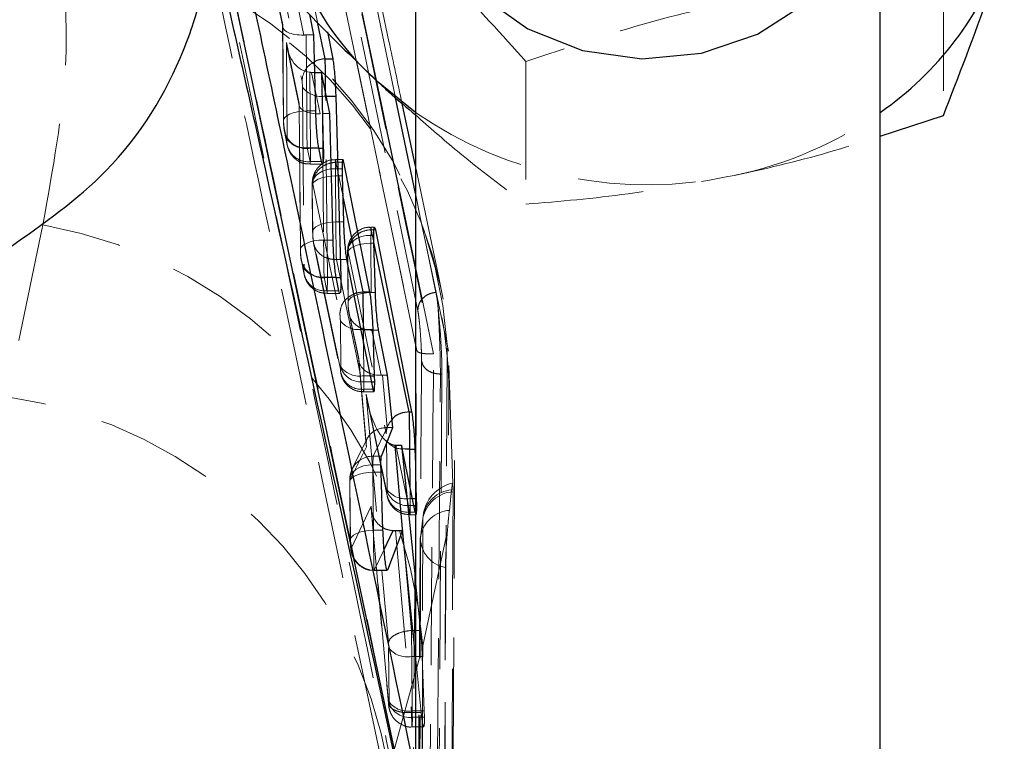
# Model space of a CAD drawing. Header units: millimetres. Extents: x 60 to 704, y 20 to 284.
# Tile 27 of 38: x 303.63 to 314.23, y 249.42 to 257.18. Entities that reach past the tile are written whole.
import ezdxf

# ---------------------------------------------------------------- set-up
doc = ezdxf.new("R2010")
doc.units = ezdxf.units.MM
doc.linetypes.add('HIDDEN', pattern=[1.905, 1.27, -0.635])

msp = doc.modelspace()

# ---------------------------------------------------------------- linework, layer by layer
at = {"color": 7, "linetype": 'HIDDEN', "lineweight": 18}
for p, q in [((307.473, 256.5253), (305.7667, 264.7027)), ((306.5333, 260.7217), (307.9175, 254.0467)), ((307.9046, 253.6311), (306.7162, 259.3275)), ((306.7251, 259.2867), (307.9064, 253.6218)), ((306.8383, 257.1523), (306.5193, 258.6775)), ((306.62, 258.6775), (306.944, 257.0478)), ((306.2703, 258.4397), (306.6718, 256.5199)), ((306.4632, 257.1251), (306.2741, 258.0289)), ((306.2784, 257.989), (306.4636, 257.1038)), ((306.5231, 257.8137), (306.6901, 257.0152)), ((313.5709, 257.684), (313.5709, 256.1487)), ((306.4624, 257.1149), (306.4719, 256.0918)), ((306.4728, 256.0828), (306.4632, 257.1251)), ((306.7143, 257.0157), (306.7218, 256.1999)), ((306.7143, 257.0157), (306.7991, 257.0157)), ((306.6402, 256.2785), (306.503, 256.9346)), ((306.503, 256.9346), (306.5127, 255.8923)), ((306.5112, 256.876), (306.6406, 256.2572)), ((309.0799, 256.73), (309.0799, 255.1948)), ((306.7617, 255.7976), (306.7541, 256.6142)), ((306.7741, 256.6135), (306.8089, 256.6135)), ((306.7741, 256.6135), (306.8672, 256.1686)), ((306.6718, 256.5199), (306.6767, 256.4534)), ((306.6767, 256.4534), (306.6948, 254.5018)), ((306.9438, 254.4071), (306.9257, 256.3588)), ((306.9257, 256.3588), (306.9311, 256.3588)), ((306.6394, 256.2683), (306.654, 254.7013)), ((306.6549, 254.6923), (306.6402, 256.2785)), ((306.7218, 256.1999), (306.819, 256.1999)), ((306.8913, 256.1691), (306.9039, 254.8094)), ((306.8913, 256.1691), (306.9693, 256.1691)), ((306.4777, 256.0164), (306.4728, 256.0828)), ((306.5087, 255.8682), (306.4777, 256.0164)), ((306.482, 255.9764), (306.513, 255.8282)), ((306.5127, 255.8923), (306.5087, 255.8682)), ((306.7267, 255.8011), (306.7577, 255.6529)), ((306.7267, 255.8011), (306.8515, 255.8011)), ((306.7617, 255.7976), (306.8522, 255.7976)), ((306.7577, 255.6529), (306.8817, 255.6529)), ((306.7595, 255.6247), (306.8918, 255.6247)), ((307.1119, 255.6752), (307.0335, 255.6752)), ((307.0355, 255.6467), (307.0355, 255.6467)), ((307.0355, 255.6467), (307.1219, 255.6467)), ((307.1094, 255.2934), (307.0355, 255.6467)), ((308.1438, 254.407), (307.8909, 255.6026)), ((307.0311, 255.5004), (307.0357, 255.0037)), ((307.0311, 255.5004), (307.1036, 255.5004)), ((307.0312, 255.5771), (307.1025, 255.5771)), ((306.7811, 255.3923), (306.7857, 254.8955)), ((306.7821, 255.3834), (306.7822, 255.3966)), ((306.7867, 254.8866), (306.7821, 255.3834)), ((306.7865, 255.4088), (307.0783, 254.0133)), ((303.884, 254.9719), (303.4986, 253.1229)), ((307.0357, 255.0037), (307.1174, 255.0037)), ((307.4117, 254.8596), (307.4426, 254.8596)), ((307.4513, 254.9492), (307.414, 254.9492)), ((307.416, 254.9207), (307.416, 254.9207)), ((307.416, 254.9207), (307.4611, 254.9207)), ((307.4438, 254.7878), (307.416, 254.9207)), ((307.084, 253.4185), (306.7921, 254.8142)), ((306.7964, 254.7743), (307.0883, 253.3785)), ((306.9039, 254.8094), (307.0053, 254.8094)), ((307.4116, 254.7744), (307.4165, 254.2448)), ((307.4116, 254.7744), (307.444, 254.7744)), ((308.0065, 254.7531), (308.1118, 254.2462)), ((308.2338, 253.6853), (308.0065, 254.7531)), ((306.6598, 254.6259), (306.6549, 254.6923)), ((307.1616, 254.6664), (307.1665, 254.1366)), ((307.1626, 254.6575), (307.1627, 254.6721)), ((307.1675, 254.1277), (307.1626, 254.6575)), ((307.167, 254.6828), (307.5765, 252.7246)), ((306.6908, 254.4777), (306.6598, 254.6259)), ((306.6641, 254.586), (306.6951, 254.4377)), ((307.0411, 254.5991), (307.041, 254.599)), ((307.041, 254.599), (307.333, 253.2032)), ((307.0411, 254.5991), (307.1513, 254.5991)), ((306.6948, 254.5018), (306.6908, 254.4777)), ((308.0864, 253.5856), (307.8909, 254.5226)), ((306.9088, 254.4106), (306.9398, 254.2624)), ((306.9088, 254.4106), (307.0387, 254.4106)), ((306.9438, 254.4071), (307.0394, 254.4071)), ((308.1667, 254.2798), (308.1429, 254.4049)), ((306.9398, 254.2624), (307.069, 254.2624)), ((306.9416, 254.2342), (307.0791, 254.2342)), ((307.4165, 254.2448), (307.4604, 254.2448)), ((308.1891, 254.1717), (308.1695, 254.2802)), ((307.2817, 253.5346), (307.1729, 254.0552)), ((307.1772, 254.0152), (307.2848, 253.5007)), ((307.0837, 253.9407), (307.0883, 253.4441)), ((307.4219, 253.84), (307.4219, 253.84)), ((307.4219, 253.84), (307.5236, 253.3536)), ((307.4219, 253.84), (307.4949, 253.84)), ((307.3373, 253.3493), (307.3341, 253.6978)), ((308.2463, 253.6117), (308.2338, 253.6853)), ((308.08, 253.5853), (308.0864, 253.5856)), ((308.2935, 252.1901), (308.2463, 253.6117)), ((307.3648, 252.5829), (307.2817, 253.5346)), ((307.2822, 253.5179), (307.3624, 252.6001)), ((307.0883, 253.4441), (307.0882, 253.4324)), ((308.1145, 247.3492), (308.1596, 253.3663)), ((308.1768, 253.3663), (308.1328, 247.3492)), ((308.1596, 253.3663), (308.1768, 253.3663)), ((307.3372, 253.2844), (307.4179, 253.2844)), ((307.3373, 253.3493), (307.4047, 253.3493)), ((307.537, 253.3539), (307.5862, 252.7908)), ((307.537, 253.3539), (307.5924, 253.3539)), ((307.333, 253.2032), (307.4344, 253.2032)), ((307.3349, 253.1746), (307.4444, 253.1746)), ((307.5825, 252.0968), (307.3619, 253.1515)), ((307.3619, 253.1515), (307.6, 250.4736)), ((307.3785, 253.0524), (307.5868, 252.0568)), ((307.5887, 252.7908), (307.4362, 252.4832)), ((307.5887, 252.7908), (307.6479, 252.7908)), ((307.3775, 252.6803), (307.2122, 252.3466)), ((307.5819, 252.6519), (307.5868, 252.1222)), ((308.2827, 245.4516), (308.3131, 252.6673)), ((307.1872, 252.2244), (307.3648, 252.5829)), ((307.6807, 252.6026), (307.8315, 251.8815)), ((307.4362, 252.4832), (307.5264, 252.4832)), ((307.2099, 252.3419), (307.2122, 252.3466)), ((307.4344, 252.3113), (307.4402, 251.6857)), ((307.4344, 252.3113), (307.522, 252.3113)), ((307.4345, 252.3914), (307.5205, 252.3914)), ((307.8909, 252.3969), (307.9039, 252.0276)), ((307.1844, 252.2032), (307.1902, 251.5774)), ((307.1854, 252.1943), (307.1855, 252.208)), ((307.1855, 252.208), (307.1872, 252.2244)), ((307.1912, 251.5685), (307.1854, 252.1943)), ((307.5868, 252.1222), (307.5867, 252.109)), ((307.8358, 252.0276), (307.8347, 252.1465)), ((308.2565, 251.9004), (308.2811, 252.1222)), ((307.8358, 252.0276), (307.8585, 252.0276)), ((307.8909, 252.0276), (307.9039, 252.0276)), ((307.9039, 252.0276), (307.9056, 251.953)), ((307.4145, 251.9454), (307.1991, 251.4916)), ((307.6006, 249.8365), (307.4145, 251.9454)), ((307.4157, 251.9216), (307.6006, 249.8257)), ((307.8357, 251.953), (307.8735, 251.953)), ((307.8909, 251.953), (307.9056, 251.953)), ((307.8315, 251.8815), (307.8879, 251.8815)), ((307.8334, 251.8529), (307.8976, 251.8529)), ((307.9716, 251.8154), (307.9465, 251.603)), ((307.9716, 251.8154), (307.973, 251.8376)), ((307.4402, 251.6857), (307.5424, 251.6857)), ((307.6768, 251.6842), (307.8497, 249.7247)), ((307.1912, 251.5685), (307.1902, 251.5774)), ((307.8491, 250.6082), (307.7553, 251.6632)), ((307.9446, 251.5788), (307.9273, 244.8679)), ((307.9465, 251.603), (307.9486, 251.6305)), ((307.97, 250.4419), (308.2343, 251.6642)), ((307.4481, 251.2555), (307.5546, 251.4798)), ((307.4476, 251.2523), (307.5882, 251.2523)), ((307.4481, 251.2555), (307.5912, 251.2555)), ((307.8909, 251.1482), (307.9457, 250.6082)), ((307.849, 250.6082), (307.8491, 250.6082)), ((307.8491, 250.6082), (307.8629, 250.6082)), ((307.8909, 250.6082), (307.9457, 250.6082)), ((307.6025, 250.4227), (307.6079, 249.8383)), ((307.6056, 249.1148), (307.97, 250.4419)), ((307.8569, 249.7437), (307.8515, 250.328)), ((307.8515, 250.328), (307.9651, 250.328)), ((307.9531, 249.7247), (307.8909, 250.334)), ((307.9651, 250.328), (307.9865, 249.7437)), ((307.6079, 249.8383), (307.6079, 249.8265)), ((307.8497, 249.7247), (307.8496, 249.7246)), ((307.8497, 249.7247), (307.9531, 249.7247)), ((307.8569, 249.7437), (307.9865, 249.7437)), ((307.8569, 249.6741), (307.9883, 249.6741)), ((307.9865, 249.7437), (307.9883, 249.6741)), ((307.8546, 249.5694), (307.9803, 249.5694))]:
    msp.add_line(p, q, dxfattribs=at)
at = {"color": 7, "linetype": 'Continuous', "lineweight": 25}
for p, q in [((307.8909, 258.9434), (307.8909, 237.8803)), ((312.8909, 237.3426), (312.8909, 258.9434)), ((307.8909, 248.2685), (305.7827, 258.1788)), ((306.7991, 257.0157), (306.7552, 257.2343)), ((306.819, 256.1999), (306.7991, 257.0157)), ((306.944, 257.0478), (307.0017, 256.7576)), ((306.9208, 256.7576), (307.0017, 256.7576)), ((306.8089, 256.6135), (306.8799, 256.6135)), ((306.8799, 256.6135), (306.9006, 255.7976)), ((306.9693, 256.1691), (306.8799, 256.6135)), ((307.8909, 254.5226), (307.473, 256.5253)), ((307.0342, 256.3588), (307.0874, 254.4071)), ((307.8909, 255.3099), (307.6769, 256.3403)), ((307.8909, 255.6026), (307.7478, 256.2791)), ((307.0053, 254.8094), (306.9693, 256.1691)), ((312.8909, 255.9283), (313.5709, 256.1487)), ((306.8817, 255.6529), (306.8515, 255.8011)), ((307.4018, 254.2508), (307.1219, 255.6467)), ((307.1025, 255.5771), (307.1036, 255.5004)), ((307.1036, 255.5004), (307.1174, 255.0037)), ((307.444, 254.7744), (307.4426, 254.8596)), ((307.4557, 254.942), (307.4611, 254.9207)), ((307.4611, 254.9207), (307.85, 252.9621)), ((307.4604, 254.2448), (307.444, 254.7744)), ((307.1513, 254.5991), (307.4344, 253.2032)), ((307.069, 254.2624), (307.0387, 254.4106)), ((307.3273, 254.2508), (307.3274, 254.2508)), ((307.3274, 254.2508), (307.4018, 254.2508)), ((307.3327, 253.8459), (307.4362, 253.8459)), ((307.4517, 253.3493), (307.4362, 253.8459)), ((307.5924, 253.3539), (307.4949, 253.84)), ((307.4531, 253.2844), (307.4517, 253.3493)), ((307.6479, 252.7908), (307.5924, 253.3539)), ((307.8255, 252.9621), (307.8256, 252.9621)), ((307.8256, 252.9621), (307.85, 252.9621)), ((307.5264, 252.4832), (307.6479, 252.7908)), ((307.6807, 252.6026), (307.7432, 252.6026)), ((307.7432, 252.6026), (307.8909, 251.1482)), ((307.8879, 251.8815), (307.7432, 252.6026)), ((307.8309, 252.5572), (307.8852, 252.5572)), ((307.8852, 252.5572), (307.8909, 252.3969)), ((307.522, 252.3113), (307.5205, 252.3914)), ((307.5424, 251.6857), (307.522, 252.3113)), ((307.7531, 251.6842), (307.5912, 251.2555)), ((307.6768, 251.6842), (307.7531, 251.6842)), ((307.8909, 250.334), (307.7531, 251.6842))]:
    msp.add_line(p, q, dxfattribs=at)
at = {"color": 8, "linetype": 'Continuous', "lineweight": 25}
for p, q in [((306.9208, 256.7576), (306.8383, 257.1523)), ((306.9311, 256.3588), (307.0342, 256.3588)), ((306.8522, 255.7976), (306.9006, 255.7976)), ((307.3274, 254.2508), (307.1094, 255.2934)), ((307.8256, 252.9621), (307.4438, 254.7878)), ((307.0394, 254.4071), (307.0874, 254.4071)), ((307.3327, 253.8459), (307.3028, 253.8465)), ((307.3341, 253.6978), (307.3327, 253.8459)), ((307.4047, 253.3493), (307.4517, 253.3493)), ((307.4179, 253.2844), (307.4531, 253.2844)), ((307.7553, 251.6632), (307.6717, 252.6028)), ((307.8347, 252.1465), (307.8309, 252.5572)), ((307.8585, 252.0276), (307.8909, 252.0276)), ((307.8735, 251.953), (307.8909, 251.953)), ((307.5546, 251.4798), (307.6517, 251.6844)), ((307.8629, 250.6082), (307.8909, 250.6082))]:
    msp.add_line(p, q, dxfattribs=at)
at = {"color": 7, "linetype": 'HIDDEN', "lineweight": 18, "flags": 128}
for points in [[(307.6769, 256.3403), (307.4285, 257.5365), (306.726, 260.9189)], [(306.4728, 256.0828), (306.4736, 256.1048), (306.4851, 256.1262), (306.5066, 256.1463), (306.5374, 256.1642), (306.5761, 256.179), (306.6211, 256.1902), (306.6704, 256.1973), (306.7218, 256.1999)], [(306.7821, 255.3834), (306.7829, 255.4053), (306.7943, 255.4267), (306.8159, 255.4468), (306.8467, 255.4646), (306.8854, 255.4794), (306.9304, 255.4906), (306.9796, 255.4977), (307.0311, 255.5004)], [(306.7822, 255.3966), (306.7831, 255.4316), (306.7945, 255.4656), (306.8162, 255.4971), (306.847, 255.5247), (306.8856, 255.5474), (306.9306, 255.5641), (306.9798, 255.5742), (307.0312, 255.5771)], [(308.0065, 254.7531), (307.9513, 255.019), (307.8909, 255.3099)], [(306.7867, 254.8866), (306.7875, 254.9085), (306.7989, 254.93), (306.8205, 254.9501), (306.8513, 254.9679), (306.89, 254.9828), (306.935, 254.994), (306.9842, 255.0011), (307.0357, 255.0037)], [(307.1627, 254.6721), (307.1637, 254.7085), (307.1752, 254.7439), (307.1968, 254.7766), (307.2276, 254.8054), (307.2663, 254.8289), (307.3112, 254.8463), (307.3604, 254.8566), (307.4117, 254.8596)], [(306.9039, 254.8094), (306.8525, 254.8068), (306.8032, 254.7997), (306.7583, 254.7885), (306.7195, 254.7737), (306.6887, 254.7558), (306.6672, 254.7357), (306.6557, 254.7143), (306.6549, 254.6923)], [(307.1626, 254.6575), (307.1634, 254.6794), (307.1748, 254.7008), (307.1964, 254.7209), (307.2272, 254.7387), (307.2659, 254.7535), (307.3109, 254.7647), (307.3602, 254.7718), (307.4116, 254.7744)], [(307.1675, 254.1277), (307.1683, 254.1496), (307.1797, 254.1711), (307.2013, 254.1912), (307.2321, 254.209), (307.2708, 254.2239), (307.3158, 254.2351), (307.3651, 254.2421), (307.4165, 254.2448)], [(307.1854, 252.1943), (307.1862, 252.2162), (307.1976, 252.2376), (307.2192, 252.2577), (307.25, 252.2755), (307.2887, 252.2903), (307.3337, 252.3015), (307.383, 252.3086), (307.4344, 252.3113)], [(307.1855, 252.208), (307.1864, 252.2436), (307.1979, 252.2781), (307.2195, 252.3101), (307.2503, 252.3383), (307.289, 252.3613), (307.3339, 252.3783), (307.3831, 252.3884), (307.4345, 252.3914)], [(308.296, 252.1001), (308.2943, 251.5805), (308.2871, 249.4879), (308.2724, 245.3932)], [(307.951, 245.1066), (307.9527, 245.6299), (307.9593, 247.7232), (307.9716, 251.8154)], [(307.1902, 251.5774), (307.192, 251.5904), (307.2034, 251.6119), (307.225, 251.632), (307.2558, 251.6499), (307.2945, 251.6647), (307.3395, 251.6759), (307.3888, 251.683), (307.4402, 251.6857)], [(307.9465, 251.603), (307.9452, 251.0797), (307.9398, 248.9865), (307.9287, 244.8896)], [(308.2001, 244.5737), (308.2012, 245.0888), (308.2059, 247.1815), (308.2145, 251.2856)]]:
    msp.add_lwpolyline(points, dxfattribs=at)
at = {"color": 7, "linetype": 'Continuous', "lineweight": 25, "flags": 128}
for points in [[(308.5986, 257.4391), (309.1, 257.0803), (309.6894, 256.8484)], [(309.6894, 256.8484), (310.3266, 256.7593), (310.9682, 256.819), (311.5705, 257.0235), (312.0923, 257.3588)], [(307.8909, 256.1828), (307.8742, 256.1947), (307.4899, 256.5086)]]:
    msp.add_lwpolyline(points, dxfattribs=at)
at = {"color": 8, "linetype": 'Continuous', "lineweight": 25, "flags": 128}
msp.add_lwpolyline([(307.8309, 252.5572), (307.7848, 252.5587), (307.7503, 252.5623)], dxfattribs=at)
at = {"color": 7, "linetype": 'Continuous', "lineweight": 25}
for centre, radius, start, end in [((309.6535, 258.9428), 3.2568, 162.03825, 228.36889), ((310.8567, 259.1151), 3.5689, 304.74968, 340.76826)]:
    msp.add_arc(centre, radius, start, end, dxfattribs=at)
at = {"color": 7, "linetype": 'HIDDEN', "lineweight": 18}
for centre, radius, start, end in [((303.5971, 253.3822), 4.6465, 3.7406, 84.29816), ((303.5758, 253.2852), 4.7002, 12.22121, 83.98645), ((306.9078, 256.5148), 0.236, 116.0437, 178.76133), ((306.8784, 256.6092), 0.2549, 217.68232, 280.69975), ((310.3867, 259.7881), 4.3849, 235.30682, 282.36051), ((310.4678, 259.6318), 4.2151, 281.73929, 305.0902), ((306.706, 256.0288), 0.2286, 183.11772, 275.20339), ((306.7369, 255.8806), 0.2286, 183.11772, 275.20339), ((306.7144, 256.0481), 0.2549, 217.68232, 280.69975), ((303.0212, 250.0859), 4.9615, 4.11396, 79.98582), ((306.8881, 254.6383), 0.2286, 183.11772, 275.20339), ((306.919, 254.4901), 0.2286, 183.11772, 275.20339), ((306.8965, 254.6576), 0.2549, 217.68232, 280.69975), ((307.2756, 254.0851), 0.2402, 216.951, 276.51329), ((307.3123, 253.4309), 0.2286, 183.11576, 275.19873), ((307.3073, 253.5175), 0.235, 201.2306, 277.32859), ((307.29, 253.5996), 0.2547, 217.63094, 280.69586), ((302.803, 248.302), 4.8708, 9.606, 81.7903), ((307.7417, 252.7492), 0.1872, 211.33141, 272.62432), ((307.4329, 252.2366), 0.2466, 89.22936, 153.49563), ((307.4314, 252.2381), 0.2445, 154.8948, 183.21659), ((307.8108, 252.1092), 0.2286, 183.11566, 275.19792), ((307.8087, 252.1866), 0.2351, 199.26834, 276.60548), ((307.7884, 252.2782), 0.255, 217.72397, 280.70282), ((308.3174, 251.7485), 0.3522, 93.48697, 169.0445), ((308.3768, 251.7957), 0.406, 102.14975, 174.06248), ((308.3122, 251.7795), 0.3441, 95.17257, 170.26555), ((308.2797, 251.5635), 0.3377, 93.9235, 168.54763), ((308.3512, 251.5778), 0.406, 172.54236, 179.85994), ((308.2674, 251.6021), 0.3209, 179.83031, 260.5138), ((307.4502, 251.507), 0.2515, 183.51185, 269.53668), ((307.8042, 250.5784), 0.2548, 217.66469, 280.69987), ((307.8096, 249.9942), 0.2549, 217.71203, 280.70193), ((307.8285, 249.9074), 0.235, 200.12633, 276.9302)]:
    msp.add_arc(centre, radius, start, end, dxfattribs=at)
at = {"color": 8, "linetype": 'Continuous', "lineweight": 25}
msp.add_arc((306.9311, 256.4821), 0.2757, 92.13411, 117.41437, dxfattribs=at)
at = {"color": 7, "linetype": 'HIDDEN', "lineweight": 18}
for centre, major_axis, ratio, start_param, end_param in [((306.7122, 257.1363), (0.2495, 0.027), 0.4751604, 3.010328, 4.5727361), ((306.7143, 256.9098), (0.25, 0), 0.4232809, 1.5707943, 1.6674799), ((306.752, 256.9458), (-0.0358, 0.331), 0.7480955, 1.5239008, 3.0063998), ((306.7741, 256.84), (0.251, 0), 0.9023782, 4.6323855, 4.7122947), ((306.8892, 256.2897), (0.2495, 0.027), 0.4751604, 3.010328, 4.5727361), ((306.7263, 256.0729), (-0.0023, 0.3), 0.0127729, 1.1334217, 2.704218), ((306.7573, 255.9247), (-0.0023, 0.3), 0.0127729, 2.704218, 4.2750143), ((307.0356, 255.3731), (-0.0023, 0.3008), 0.0129486, 0.8257729, 1.1338468), ((307.4161, 254.6475), (-0.0023, 0.3004), 0.0128551, 0.7866146, 1.1341119), ((306.9084, 254.6824), (-0.0023, 0.3), 0.0127729, 1.1334217, 2.704218), ((306.9394, 254.5342), (-0.0023, 0.3), 0.0127729, 2.704218, 4.2750143), ((307.5308, 253.5459), (0.2475, 0.0366), 0.7636355, 3.008917, 4.5713252), ((307.3324, 253.4788), (-0.0025, 0.3055), 0.013925, 4.0224959, 4.2744753), ((307.5632, 253.1743), (0.2508, -0.0369), 0.7008332, 1.777722, 1.8313136), ((307.6109, 253.1627), (-0.083, 0.5589), 0.4393289, 1.5256985, 2.7261789), ((307.6139, 252.5942), (0.2495, -0.0471), 0.7654767, 1.8243548, 3.4403546), ((307.5953, 252.5566), (0.247, -0.0461), 0.9296579, 1.7688898, 1.7789123), ((307.4393, 252.1817), (-0.0025, 0.3045), 0.0137077, 0.1406836, 0.8118724), ((307.4389, 252.1841), (-0.0023, 0.3007), 0.0129127, 0.8102074, 1.1339448), ((307.8311, 252.1559), (-0.0024, 0.3031), 0.0134268, 3.9792427, 4.2753479), ((307.6636, 251.9566), (0.0482, 0.2687), 0.9093194, 1.7738691, 2.8204948), ((307.8522, 249.8721), (-0.0024, 0.3033), 0.0134676, 4.0009866, 4.2752371)]:
    msp.add_ellipse(centre, major_axis=major_axis, ratio=ratio, start_param=start_param, end_param=end_param, dxfattribs=at)
at = {"color": 7, "linetype": 'Continuous', "lineweight": 25}
for centre, major_axis, ratio, start_param, end_param in [((306.9213, 256.4858), (-0.0023, 0.3), 0.0127729, 4.2750143, 5.8459912), ((307.6109, 253.1627), (-0.083, 0.5589), 0.4393289, 2.7261789, 3.0525107), ((307.6493, 252.9791), (-0.0557, 0.3747), 0.6584012, 3.0085266, 3.0441215), ((307.6636, 251.9566), (0.0482, 0.2687), 0.9093194, 2.8204948, 3.2890562), ((307.6841, 251.7233), (0.2508, 0.0012), 0.1556139, 4.582147, 4.6822714)]:
    msp.add_ellipse(centre, major_axis=major_axis, ratio=ratio, start_param=start_param, end_param=end_param, dxfattribs=at)
at = {"color": 7, "linetype": 'HIDDEN', "lineweight": 18}
for points, knots in [([(307.7478, 256.2791), (307.7007, 256.5014), (306.9552, 260.0251), (306.2156, 263.5464), (305.5227, 266.8455)], [0, 0, 0, 0, 0.0630884, 1, 1, 1, 1]), ([(305.7652, 264.7027), (306.1492, 262.8525), (306.918, 259.1478), (307.6921, 255.4413), (308.08, 253.5855), (308.08, 253.5853)], [0, 0, 0, 0, 0.4994086, 0.9999387, 1, 1, 1, 1]), ([(305.6024, 258.7966), (305.9828, 257.0075), (306.7423, 253.4346), (307.4878, 249.862), (307.8599, 248.0785)], [0, 0, 0, 0, 0.5007601, 1, 1, 1, 1]), ([(307.8935, 247.4468), (307.364, 249.9701), (306.601, 253.6054), (305.8188, 257.241), (305.5795, 258.3532)], [0, 0, 0, 0, 0.6940826, 1, 1, 1, 1]), ([(309.0799, 256.73), (308.8216, 257.0172), (308.3005, 257.5967), (307.7617, 258.1159), (307.4899, 258.3778)], [0, 0, 0, 0, 0.495458, 1, 1, 1, 1]), ([(305.7817, 258.1785), (306.021, 257.0669), (306.8032, 253.4334), (307.5661, 249.799), (308.0956, 247.2766)], [0, 0, 0, 0, 0.3059264, 1, 1, 1, 1]), ([(304.0682, 257.9595), (304.1117, 257.5589), (304.2002, 256.7451), (303.9905, 255.569), (303.884, 254.9719)], [0, 0, 0, 0, 0.4922788, 1, 1, 1, 1]), ([(311.3254, 257.374), (311.2722, 257.3625), (310.8691, 257.2754), (310.1091, 257.0775), (309.425, 256.8466), (309.0799, 256.73)], [0, 0, 0, 0, 0.0700474, 0.5307624, 1, 1, 1, 1]), ([(307.8909, 256.1554), (308.042, 256.0222), (308.4453, 255.6671), (308.8358, 255.3765), (309.0799, 255.1948)], [0, 0, 0, 0, 0.3748123, 1, 1, 1, 1]), ([(306.4719, 256.0918), (306.472, 256.0829), (306.4722, 256.069), (306.4731, 256.055), (306.4735, 256.05)], [0, 0, 0, 0, 0.6404741, 1, 1, 1, 1]), ([(306.4735, 256.05), (306.4739, 256.0424), (306.4753, 256.0161), (306.4792, 255.9929), (306.482, 255.9764)], [0, 0, 0, 0, 0.2897014, 1, 1, 1, 1]), ([(311.3254, 255.5048), (311.3785, 255.5163), (311.7815, 255.6036), (312.311, 255.736), (312.7708, 255.8885), (312.8909, 255.9283)], [0, 0, 0, 0, 0.1009919, 0.7652351, 1, 1, 1, 1]), ([(306.513, 255.8282), (306.5154, 255.8182), (306.5244, 255.7808), (306.556, 255.7216), (306.6162, 255.6651), (306.6857, 255.6295), (306.7368, 255.6283), (306.7593, 255.6278)], [0, 0, 0, 0, 0.0933723, 0.3458544, 0.561436, 0.8065335, 1, 1, 1, 1]), ([(307.0335, 255.6717), (307.0241, 255.6727), (306.9848, 255.6769), (306.9227, 255.6532), (306.8617, 255.6112), (306.8224, 255.5634), (306.7992, 255.5176), (306.7872, 255.4763), (306.7823, 255.4421), (306.7813, 255.4176), (306.7811, 255.4075), (306.7811, 255.4052)], [0, 0, 0, 0, 0.0673438, 0.280914, 0.4508018, 0.5941292, 0.7162408, 0.8161835, 0.8990399, 0.9773774, 1, 1, 1, 1]), ([(306.7865, 255.4088), (306.7874, 255.4243), (306.7898, 255.4671), (306.8191, 255.5331), (306.8769, 255.5942), (306.9515, 255.636), (307.0075, 255.6431), (307.0355, 255.6467)], [0, 0, 0, 0, 0.1295427, 0.3592333, 0.5728216, 0.7864099, 1, 1, 1, 1]), ([(307.0355, 255.6467), (307.0355, 255.6467), (307.0351, 255.6579), (307.034, 255.6762), (307.0333, 255.677), (307.0298, 255.6446), (307.0354, 255.602), (307.0312, 255.5771), (307.0312, 255.5771)], [0, 0, 0, 0, 0.0001566, 0.2085449, 0.4702912, 0.7334833, 0.9998422, 1, 1, 1, 1]), ([(309.0799, 255.1948), (309.4445, 255.2256), (310.1806, 255.2878), (310.9415, 255.432), (311.3254, 255.5048)], [0, 0, 0, 0, 0.49545796, 1, 1, 1, 1]), ([(306.7813, 255.4147), (306.7812, 255.4128), (306.7811, 255.4055), (306.7811, 255.3978), (306.7811, 255.3922)], [0, 0, 0, 0, 0.2611467, 1, 1, 1, 1]), ([(306.7822, 255.3966), (306.7823, 255.4007), (306.7827, 255.4088), (306.7838, 255.4142), (306.7851, 255.4144), (306.7861, 255.4105), (306.7865, 255.4088)], [0, 0, 0, 0, 0.261721, 0.5233297, 0.7880051, 1, 1, 1, 1]), ([(307.0357, 255.0037), (307.0357, 255.0037), (307.0358, 254.9728), (307.036, 254.9062), (307.037, 254.8038), (307.0383, 254.7092), (307.0397, 254.64), (307.0407, 254.6093), (307.0411, 254.5991), (307.0411, 254.5991)], [0, 0, 0, 0, 0.00012601, 0.21449405, 0.4253647, 0.63616063, 0.84964339, 0.99987404, 1, 1, 1, 1]), ([(306.7859, 254.8942), (306.7859, 254.8881), (306.7859, 254.8799), (306.7864, 254.8711), (306.7865, 254.869)], [0, 0, 0, 0, 0.7610996, 1, 1, 1, 1]), ([(306.7865, 254.869), (306.787, 254.8586), (306.7881, 254.8344), (306.7911, 254.8035), (306.7941, 254.7872), (306.7953, 254.7811)], [0, 0, 0, 0, 0.3194025, 0.7434256, 1, 1, 1, 1]), ([(306.7921, 254.8142), (306.7917, 254.8163), (306.7907, 254.8215), (306.7893, 254.8343), (306.788, 254.8514), (306.787, 254.8697), (306.7868, 254.881), (306.7867, 254.8866)], [0, 0, 0, 0, 0.1525491, 0.3711922, 0.5849506, 0.7952857, 1, 1, 1, 1]), ([(307.414, 254.9451), (307.3985, 254.9459), (307.3543, 254.9481), (307.2902, 254.9204), (307.2335, 254.8765), (307.1977, 254.8288), (307.1769, 254.7837), (307.1665, 254.744), (307.1624, 254.7097), (307.1619, 254.6915), (307.1616, 254.6826)], [0, 0, 0, 0, 0.11072406, 0.31693329, 0.48303953, 0.62393152, 0.74168687, 0.8393188, 0.92117169, 1, 1, 1, 1]), ([(307.167, 254.6828), (307.1679, 254.6981), (307.1703, 254.7409), (307.1995, 254.8069), (307.2574, 254.8681), (307.332, 254.91), (307.388, 254.9171), (307.416, 254.9207)], [0, 0, 0, 0, 0.1278582, 0.359221, 0.5728135, 0.786406, 1, 1, 1, 1]), ([(307.416, 254.9207), (307.416, 254.9207), (307.4157, 254.9303), (307.4146, 254.9483), (307.4141, 254.9526), (307.4099, 254.9241), (307.4173, 254.8834), (307.4118, 254.8596), (307.4117, 254.8596)], [0, 0, 0, 0, 0.0001616, 0.1837371, 0.4537952, 0.7251307, 0.9998363, 1, 1, 1, 1]), ([(307.041, 254.599), (307.013, 254.6005), (306.9571, 254.6034), (306.8824, 254.6397), (306.8251, 254.6959), (306.7962, 254.7583), (306.7931, 254.7995), (306.7921, 254.8142)], [0, 0, 0, 0, 0.2158683, 0.4317366, 0.647605, 0.8745813, 1, 1, 1, 1]), ([(306.654, 254.7013), (306.6541, 254.6924), (306.6543, 254.6785), (306.6552, 254.6646), (306.6556, 254.6596)], [0, 0, 0, 0, 0.6404741, 1, 1, 1, 1]), ([(306.6556, 254.6596), (306.656, 254.6519), (306.6574, 254.6256), (306.6613, 254.6024), (306.6641, 254.586)], [0, 0, 0, 0, 0.2897014, 1, 1, 1, 1]), ([(307.1619, 254.6917), (307.1618, 254.6895), (307.1616, 254.6813), (307.1616, 254.6726), (307.1616, 254.6663)], [0, 0, 0, 0, 0.263878, 1, 1, 1, 1]), ([(307.1627, 254.6721), (307.1629, 254.676), (307.1633, 254.6837), (307.1644, 254.6885), (307.1657, 254.688), (307.1666, 254.6843), (307.167, 254.6828)], [0, 0, 0, 0, 0.270045, 0.5399715, 0.8133946, 1, 1, 1, 1]), ([(306.6951, 254.4377), (306.6975, 254.4277), (306.7065, 254.3903), (306.7381, 254.3311), (306.7983, 254.2746), (306.8679, 254.239), (306.9189, 254.2378), (306.9414, 254.2373)], [0, 0, 0, 0, 0.0933723, 0.3458544, 0.561436, 0.8065335, 1, 1, 1, 1]), ([(307.0783, 254.0133), (307.0819, 254.0431), (307.0891, 254.1027), (307.1444, 254.1813), (307.1999, 254.2119), (307.2268, 254.2267)], [0, 0, 0, 0, 0.3399854, 0.6799708, 1, 1, 1, 1]), ([(308.1118, 254.2462), (308.0919, 254.2433), (308.0496, 254.237), (307.9914, 254.2046), (307.9509, 254.1615), (307.9223, 254.108), (307.9193, 254.0704), (307.9175, 254.0467)], [0, 0, 0, 0, 0.18895763, 0.40280785, 0.61803987, 0.75914053, 1, 1, 1, 1]), ([(308.1118, 254.2462), (308.117, 254.2171), (308.1238, 254.179), (308.1309, 254.1192), (308.1326, 254.1053)], [0, 0, 0, 0, 0.7657233, 1, 1, 1, 1]), ([(307.1666, 254.1361), (307.1666, 254.1337), (307.1667, 254.1196), (307.1681, 254.0893), (307.171, 254.0521), (307.1744, 254.0319), (307.176, 254.0221)], [0, 0, 0, 0, 0.0620584, 0.37644, 0.6963133, 1, 1, 1, 1]), ([(307.1729, 254.0552), (307.1725, 254.0573), (307.1716, 254.0624), (307.1701, 254.0753), (307.1688, 254.0924), (307.1678, 254.1108), (307.1676, 254.1221), (307.1675, 254.1277)], [0, 0, 0, 0, 0.1516354, 0.3704529, 0.5843753, 0.7949078, 1, 1, 1, 1]), ([(308.2457, 252.7092), (308.2493, 252.8403), (308.2617, 253.2977), (308.2231, 253.782), (308.1421, 254.1357), (308.1363, 254.161)], [0, 0, 0, 0, 0.2715256, 0.9477815, 1, 1, 1, 1]), ([(307.0783, 254.0133), (307.0787, 254.0111), (307.0797, 254.0059), (307.0811, 253.9931), (307.0824, 253.9761), (307.0834, 253.9577), (307.0836, 253.9464), (307.0837, 253.9407)], [0, 0, 0, 0, 0.1523055, 0.3699733, 0.582432, 0.7911447, 1, 1, 1, 1]), ([(307.1729, 254.0552), (307.1768, 254.0258), (307.1848, 253.9672), (307.2425, 253.8952), (307.3245, 253.8465), (307.3894, 253.8422), (307.4219, 253.84)], [0, 0, 0, 0, 0.25, 0.5, 0.75, 1, 1, 1, 1]), ([(307.9175, 254.0467), (307.9177, 254.0457), (307.9208, 254.0308), (307.9273, 253.989), (307.9369, 253.9021), (307.9457, 253.7982), (307.9525, 253.6896), (307.9569, 253.586), (307.9573, 253.5343), (307.9574, 253.5084)], [0, 0, 0, 0, 0.0114454, 0.1767961, 0.3419338, 0.5066691, 0.6709857, 0.8358276, 1, 1, 1, 1]), ([(308.1326, 254.1053), (308.1354, 254.0796), (308.1434, 254.0074), (308.1559, 253.8631), (308.1677, 253.6844), (308.1752, 253.5148), (308.1771, 253.4142), (308.1769, 253.3712), (308.1768, 253.3664)], [0, 0, 0, 0, 0.11814978, 0.33270146, 0.54698199, 0.76067228, 0.97370951, 1, 1, 1, 1]), ([(308.1596, 253.3666), (308.1595, 253.4088), (308.1592, 253.4934), (308.1547, 253.663), (308.1479, 253.8402), (308.1401, 253.9941), (308.1348, 254.0731), (308.1326, 254.1053)], [0, 0, 0, 0, 0.2132152, 0.4270639, 0.6401445, 0.8536959, 1, 1, 1, 1]), ([(308.19, 246.6618), (308.1988, 248.0184), (308.214, 250.3585), (308.2279, 252.7009), (308.2338, 253.6853)], [0, 0, 0, 0, 0.5797188, 1, 1, 1, 1]), ([(307.8599, 248.0785), (307.8607, 248.1657), (307.8643, 248.6017), (307.8797, 250.4526), (307.8935, 252.2162), (307.9046, 253.6311)], [0, 0, 0, 0, 0.0471123, 0.2355616, 1, 1, 1, 1]), ([(308.08, 253.5853), (308.0671, 253.5848), (308.0379, 253.5837), (307.993, 253.5858), (307.9428, 253.5934), (307.9104, 253.6062), (307.9087, 253.6177), (307.908, 253.6222)], [0, 0, 0, 0, 0.0974232, 0.2208456, 0.4160177, 0.7693185, 1, 1, 1, 1]), ([(308.0429, 248.3303), (308.0433, 248.3786), (308.0467, 248.7756), (308.0617, 250.5274), (308.0755, 252.2309), (308.0864, 253.5856)], [0, 0, 0, 0, 0.0275739, 0.2266558, 1, 1, 1, 1]), ([(307.9574, 253.5084), (307.9568, 253.4213), (307.9537, 252.9853), (307.9404, 251.1541), (307.926, 249.2357), (307.9137, 247.6661), (307.9124, 247.4917)], [0, 0, 0, 0, 0.0434775, 0.2173876, 0.913028, 1, 1, 1, 1]), ([(307.0882, 253.4324), (307.0881, 253.4288), (307.0879, 253.4208), (307.0869, 253.414), (307.0856, 253.4123), (307.0845, 253.4164), (307.084, 253.4185)], [0, 0, 0, 0, 0.2146946, 0.4734991, 0.737144, 1, 1, 1, 1]), ([(307.0885, 253.3779), (307.0916, 253.3652), (307.1004, 253.3303), (307.1311, 253.2733), (307.1866, 253.2183), (307.2579, 253.1804), (307.3105, 253.1782), (307.3348, 253.1772)], [0, 0, 0, 0, 0.1178888, 0.3235625, 0.5474234, 0.7913093, 1, 1, 1, 1]), ([(307.333, 253.2032), (307.333, 253.2032), (307.3335, 253.1888), (307.3346, 253.1701), (307.3361, 253.1777), (307.3363, 253.2184), (307.3382, 253.262), (307.3372, 253.2844), (307.3372, 253.2844)], [0, 0, 0, 0, 0.00015073, 0.25688135, 0.51863811, 0.78049406, 0.99984916, 1, 1, 1, 1]), ([(307.6396, 252.8756), (307.6225, 252.8553), (307.5847, 252.8105), (307.5794, 252.7549), (307.5765, 252.7246)], [0, 0, 0, 0, 0.4535287, 1, 1, 1, 1]), ([(307.2138, 252.3497), (307.2045, 252.3273), (307.1913, 252.2952), (307.1858, 252.2528), (307.185, 252.2348), (307.1846, 252.2258)], [0, 0, 0, 0, 0.5408723, 0.7732034, 1, 1, 1, 1]), ([(307.1846, 252.2265), (307.1846, 252.2245), (307.1844, 252.2169), (307.1844, 252.209), (307.1844, 252.2031)], [0, 0, 0, 0, 0.2619555, 1, 1, 1, 1]), ([(307.5867, 252.109), (307.5866, 252.106), (307.5863, 252.0988), (307.5854, 252.0923), (307.5841, 252.0906), (307.583, 252.0947), (307.5825, 252.0968)], [0, 0, 0, 0, 0.1892032, 0.4563687, 0.7288858, 1, 1, 1, 1]), ([(308.2811, 252.1222), (308.2834, 252.1426), (308.288, 252.1849), (308.2919, 252.1959), (308.2933, 252.191), (308.2935, 252.1901)], [0, 0, 0, 0, 0.4349743, 0.9007411, 1, 1, 1, 1]), ([(308.2935, 252.1901), (308.2942, 252.1838), (308.2958, 252.1697), (308.2959, 252.1248), (308.296, 252.1001)], [0, 0, 0, 0, 0.4504804, 1, 1, 1, 1]), ([(307.5869, 252.0562), (307.5898, 252.0445), (307.5984, 252.0098), (307.6286, 251.9528), (307.6843, 251.8973), (307.7554, 251.859), (307.8085, 251.8565), (307.8333, 251.8553)], [0, 0, 0, 0, 0.1085703, 0.323244, 0.5435186, 0.7868469, 1, 1, 1, 1]), ([(307.8315, 251.8815), (307.8315, 251.8815), (307.832, 251.8671), (307.8331, 251.8484), (307.8343, 251.856), (307.8358, 251.8951), (307.835, 251.9346), (307.8357, 251.953), (307.8357, 251.953)], [0, 0, 0, 0, 0.00015577, 0.26530481, 0.53603376, 0.80659091, 0.99984418, 1, 1, 1, 1]), ([(307.9056, 251.953), (307.9056, 251.9296), (307.9054, 251.8828), (307.9024, 251.8657), (307.9008, 251.8571)], [0, 0, 0, 0, 0.5000273, 1, 1, 1, 1]), ([(308.2343, 251.6642), (308.2378, 251.7062), (308.2447, 251.7901), (308.2521, 251.8641), (308.2559, 251.8955), (308.2565, 251.9004)], [0, 0, 0, 0, 0.4572711, 0.9144482, 1, 1, 1, 1]), ([(307.4402, 251.6857), (307.4402, 251.6856), (307.4403, 251.6549), (307.4406, 251.5883), (307.4415, 251.4861), (307.4428, 251.3915), (307.4443, 251.3144), (307.4465, 251.2636), (307.4461, 251.2497), (307.449, 251.2535), (307.4481, 251.2555), (307.4481, 251.2555)], [0, 0, 0, 0, 0.0000931, 0.15615, 0.3095847, 0.4629369, 0.6183053, 0.7760919, 0.9357463, 0.999908, 1, 1, 1, 1]), ([(307.1904, 251.5765), (307.1904, 251.5712), (307.1905, 251.5548), (307.1923, 251.5223), (307.1954, 251.4877), (307.2015, 251.4483), (307.2177, 251.3967), (307.2543, 251.3376), (307.3141, 251.2859), (307.384, 251.2543), (307.4303, 251.2558), (307.4476, 251.2564)], [0, 0, 0, 0, 0.03593126, 0.11199573, 0.19600394, 0.27487323, 0.39762735, 0.53364126, 0.70976345, 0.89113423, 1, 1, 1, 1]), ([(308.2145, 251.2856), (308.2149, 251.3155), (308.2158, 251.377), (308.2223, 251.5012), (308.2293, 251.601), (308.2335, 251.6542), (308.2343, 251.6642)], [0, 0, 0, 0, 0.2976338, 0.6126143, 0.9272871, 1, 1, 1, 1]), ([(307.849, 250.6082), (307.8173, 250.6044), (307.7538, 250.5967), (307.6729, 250.5643), (307.6148, 250.5216), (307.6049, 250.4896), (307.6, 250.4736)], [0, 0, 0, 0, 0.2500005, 0.5000004, 0.7500002, 1, 1, 1, 1]), ([(307.8515, 250.328), (307.8515, 250.3281), (307.8515, 250.3525), (307.8512, 250.4117), (307.8505, 250.5101), (307.8495, 250.5773), (307.849, 250.6082), (307.849, 250.6082)], [0, 0, 0, 0, 0.000207, 0.2791809, 0.6327482, 0.9997931, 1, 1, 1, 1]), ([(307.9457, 250.6082), (307.948, 250.585), (307.9532, 250.5305), (307.9605, 250.4308), (307.9635, 250.363), (307.9651, 250.328)], [0, 0, 0, 0, 0.26551763, 0.62206961, 1, 1, 1, 1]), ([(307.97, 250.4419), (307.9643, 249.1343), (307.9537, 246.6918), (307.9427, 244.2474), (307.9375, 243.1116)], [0, 0, 0, 0, 0.5353792, 1, 1, 1, 1]), ([(307.6079, 249.8265), (307.6077, 249.8224), (307.6074, 249.8142), (307.6064, 249.8082), (307.605, 249.8078), (307.6034, 249.8135), (307.6018, 249.8237), (307.601, 249.8327), (307.6006, 249.8365)], [0, 0, 0, 0, 0.1699217, 0.3397772, 0.5117692, 0.6881787, 0.8687705, 1, 1, 1, 1]), ([(307.6007, 249.8249), (307.6018, 249.8145), (307.6043, 249.7886), (307.6133, 249.7462), (307.6365, 249.6915), (307.6813, 249.6318), (307.7558, 249.5859), (307.8207, 249.5644), (307.8526, 249.5704), (307.855, 249.5708)], [0, 0, 0, 0, 0.0884527, 0.2205746, 0.337153, 0.5259468, 0.7606831, 0.981727, 1, 1, 1, 1]), ([(307.8496, 249.7246), (307.85, 249.7035), (307.8508, 249.6541), (307.8525, 249.5983), (307.8539, 249.567), (307.8561, 249.5693), (307.854, 249.6045), (307.8621, 249.6487), (307.8569, 249.6741), (307.8569, 249.6741)], [0, 0, 0, 0, 0.1302921, 0.3061331, 0.4794865, 0.6515098, 0.8246541, 0.9998954, 1, 1, 1, 1]), ([(307.9803, 249.5736), (307.9794, 249.5727), (307.9764, 249.5696), (307.9691, 249.601), (307.9606, 249.6559), (307.9552, 249.7047), (307.9531, 249.7247)], [0, 0, 0, 0, 0.1403651, 0.4577852, 0.7777095, 1, 1, 1, 1]), ([(307.9883, 249.6741), (307.9883, 249.6502), (307.9884, 249.6023), (307.9854, 249.5839), (307.9838, 249.5747)], [0, 0, 0, 0, 0.50002626, 1, 1, 1, 1])]:
    msp.add_open_spline(points, degree=3, knots=knots, dxfattribs=at)
at = {"color": 8, "linetype": 'Continuous', "lineweight": 25}
for points, knots in [([(303.5159, 254.723), (303.8869, 254.9837), (304.7182, 255.5678), (305.2674, 256.4874), (305.5966, 257.3903), (305.6723, 257.8517), (305.6769, 258.2047), (305.677, 258.2087)], [0, 0, 0, 0, 0.2919994, 0.6541526, 0.7315548, 0.996967, 1, 1, 1, 1]), ([(307.2268, 254.2267), (307.2284, 254.2278), (307.2568, 254.2466), (307.2931, 254.2487), (307.3273, 254.2508)], [0, 0, 0, 0, 0.055443, 1, 1, 1, 1]), ([(307.8255, 252.9621), (307.7933, 252.9571), (307.7289, 252.9471), (307.6628, 252.9101), (307.6425, 252.88), (307.6396, 252.8756)], [0, 0, 0, 0, 0.460813, 0.921626, 1, 1, 1, 1])]:
    msp.add_open_spline(points, degree=3, knots=knots, dxfattribs=at)
at = {"color": 7, "linetype": 'Continuous', "lineweight": 25}
for points, knots in [([(305.677, 258.2087), (305.8393, 257.4965), (306.5645, 254.3141), (307.2631, 251.1001), (307.8054, 248.6054)], [0, 0, 0, 0, 0.22377997, 1, 1, 1, 1]), ([(305.8999, 258.1563), (306.1581, 257.8692), (306.6793, 257.2896), (307.2181, 256.7705), (307.4899, 256.5086)], [0, 0, 0, 0, 0.495458, 1, 1, 1, 1]), ([(306.003, 258.0443), (306.1838, 257.1921), (306.8191, 254.1962), (307.4438, 251.2), (307.8909, 249.0561)], [0, 0, 0, 0, 0.2844586, 1, 1, 1, 1]), ([(313.5709, 256.1487), (313.7355, 256.5726), (313.9516, 257.1292), (314.1735, 257.7835), (314.2264, 257.9396)], [0, 0, 0, 0, 0.7614488, 1, 1, 1, 1]), ([(307.0017, 256.7576), (307.0046, 256.7403), (307.0105, 256.7056), (307.0193, 256.6202), (307.0269, 256.5221), (307.0319, 256.4307), (307.0336, 256.379), (307.0342, 256.3588)], [0, 0, 0, 0, 0.2157112, 0.4314226, 0.6470553, 0.8621247, 1, 1, 1, 1]), ([(307.4899, 256.5086), (307.5276, 256.4735), (307.6618, 256.3485), (307.7951, 256.2362), (307.8909, 256.1554)], [0, 0, 0, 0, 0.2808126, 1, 1, 1, 1]), ([(306.8515, 255.8011), (306.8485, 255.8185), (306.8425, 255.8532), (306.8336, 255.9386), (306.826, 256.0367), (306.8211, 256.1281), (306.8196, 256.1798), (306.819, 256.1999)], [0, 0, 0, 0, 0.215785, 0.4315713, 0.647247, 0.8623046, 1, 1, 1, 1]), ([(306.9006, 255.7976), (306.9011, 255.7687), (306.902, 255.7109), (306.8998, 255.6496), (306.8962, 255.6346), (306.8944, 255.627)], [0, 0, 0, 0, 0.33328684, 0.66657259, 1, 1, 1, 1]), ([(306.8918, 255.6286), (306.8903, 255.6281), (306.8874, 255.6271), (306.8836, 255.6441), (306.8817, 255.6529)], [0, 0, 0, 0, 0.4815033, 1, 1, 1, 1]), ([(307.1219, 255.6467), (307.119, 255.6582), (307.1133, 255.6811), (307.1069, 255.6716), (307.1032, 255.635), (307.1027, 255.5942), (307.1025, 255.5771)], [0, 0, 0, 0, 0.268799, 0.5376524, 0.8051076, 1, 1, 1, 1]), ([(307.1174, 255.0037), (307.1186, 254.9714), (307.1209, 254.9067), (307.1277, 254.8022), (307.136, 254.7072), (307.1444, 254.6376), (307.1493, 254.61), (307.1513, 254.5991)], [0, 0, 0, 0, 0.2135336, 0.427024, 0.6416137, 0.8577362, 1, 1, 1, 1]), ([(307.4426, 254.8596), (307.443, 254.881), (307.4438, 254.9237), (307.4473, 254.9504), (307.4505, 254.9464), (307.4513, 254.9454)], [0, 0, 0, 0, 0.4259718, 0.8518885, 1, 1, 1, 1]), ([(307.0387, 254.4106), (307.0357, 254.428), (307.0296, 254.4627), (307.0205, 254.5481), (307.0128, 254.6463), (307.0076, 254.7377), (307.006, 254.7893), (307.0053, 254.8094)], [0, 0, 0, 0, 0.21579993, 0.43160015, 0.64731435, 0.8624215, 1, 1, 1, 1]), ([(307.0874, 254.4071), (307.088, 254.3782), (307.0891, 254.3204), (307.087, 254.2591), (307.0835, 254.2441), (307.0817, 254.2366)], [0, 0, 0, 0, 0.3332981, 0.6665967, 1, 1, 1, 1]), ([(307.0791, 254.2381), (307.0777, 254.2376), (307.0748, 254.2366), (307.071, 254.2536), (307.069, 254.2624)], [0, 0, 0, 0, 0.4811061, 1, 1, 1, 1]), ([(307.3327, 253.8459), (307.3327, 253.8459), (307.3321, 253.8767), (307.3326, 253.9432), (307.3314, 254.0455), (307.3301, 254.14), (307.3287, 254.2095), (307.3277, 254.2405), (307.3273, 254.2508), (307.3273, 254.2508)], [0, 0, 0, 0, 0.0001258, 0.214323, 0.4246279, 0.634925, 0.8481682, 0.999966, 1, 1, 1, 1]), ([(307.4362, 253.8459), (307.4349, 253.8782), (307.4325, 253.9428), (307.4255, 254.0472), (307.417, 254.1423), (307.4087, 254.2121), (307.4037, 254.2398), (307.4018, 254.2508)], [0, 0, 0, 0, 0.2133096, 0.4265731, 0.641004, 0.8570032, 1, 1, 1, 1]), ([(307.4949, 253.84), (307.4919, 253.8578), (307.4858, 253.8934), (307.4765, 253.9806), (307.4684, 254.0807), (307.463, 254.1731), (307.4611, 254.225), (307.4604, 254.2448)], [0, 0, 0, 0, 0.2169529, 0.4339026, 0.6507782, 0.8665729, 1, 1, 1, 1]), ([(307.4488, 253.1832), (307.4503, 253.1944), (307.453, 253.2154), (307.4531, 253.2623), (307.4531, 253.2844)], [0, 0, 0, 0, 0.5296162, 1, 1, 1, 1]), ([(307.4344, 253.2032), (307.4373, 253.1897), (307.4412, 253.1723), (307.4438, 253.1771), (307.4444, 253.1782)], [0, 0, 0, 0, 0.7735233, 1, 1, 1, 1]), ([(307.8309, 252.5572), (307.8309, 252.5572), (307.8308, 252.5881), (307.8306, 252.6545), (307.8296, 252.7567), (307.8283, 252.8513), (307.8269, 252.9208), (307.8259, 252.9518), (307.8255, 252.9621), (307.8255, 252.9621)], [0, 0, 0, 0, 0.0001257, 0.2143715, 0.4244357, 0.634696, 0.8481542, 0.9999766, 1, 1, 1, 1]), ([(307.85, 252.9621), (307.853, 252.9443), (307.859, 252.9087), (307.8684, 252.8215), (307.8767, 252.7215), (307.8824, 252.6291), (307.8845, 252.5771), (307.8852, 252.5572)], [0, 0, 0, 0, 0.2167639, 0.4335214, 0.6502752, 0.8659688, 1, 1, 1, 1]), ([(307.5205, 252.3914), (307.5208, 252.4143), (307.5213, 252.4599), (307.5247, 252.4754), (307.5264, 252.4832)], [0, 0, 0, 0, 0.5013648, 1, 1, 1, 1]), ([(307.5882, 251.2566), (307.5869, 251.256), (307.5835, 251.2544), (307.5757, 251.29), (307.5661, 251.3559), (307.5568, 251.4465), (307.5489, 251.5491), (307.5444, 251.6313), (307.5428, 251.6742), (307.5424, 251.6857)], [0, 0, 0, 0, 0.0955578, 0.2635573, 0.4324114, 0.6018475, 0.7709945, 0.9391062, 1, 1, 1, 1])]:
    msp.add_open_spline(points, degree=3, knots=knots, dxfattribs=at)
at = {"color": 7, "linetype": 'HIDDEN', "lineweight": 18}
for points in [[(308.1596, 253.3664), (308.1345, 253.3686), (308.0843, 253.3729), (308.0197, 253.4052), (307.9722, 253.4517), (307.9623, 253.4896), (307.9574, 253.5086)], [(307.8496, 249.7246), (307.8328, 249.724), (307.7993, 249.7227), (307.751, 249.7273), (307.7067, 249.7363), (307.6683, 249.75), (307.6371, 249.7676), (307.6148, 249.7884), (307.6013, 249.8117), (307.6008, 249.8282), (307.6006, 249.8365)]]:
    msp.add_open_spline(points, degree=3, dxfattribs=at)

doc.saveas('drawing.dxf')
